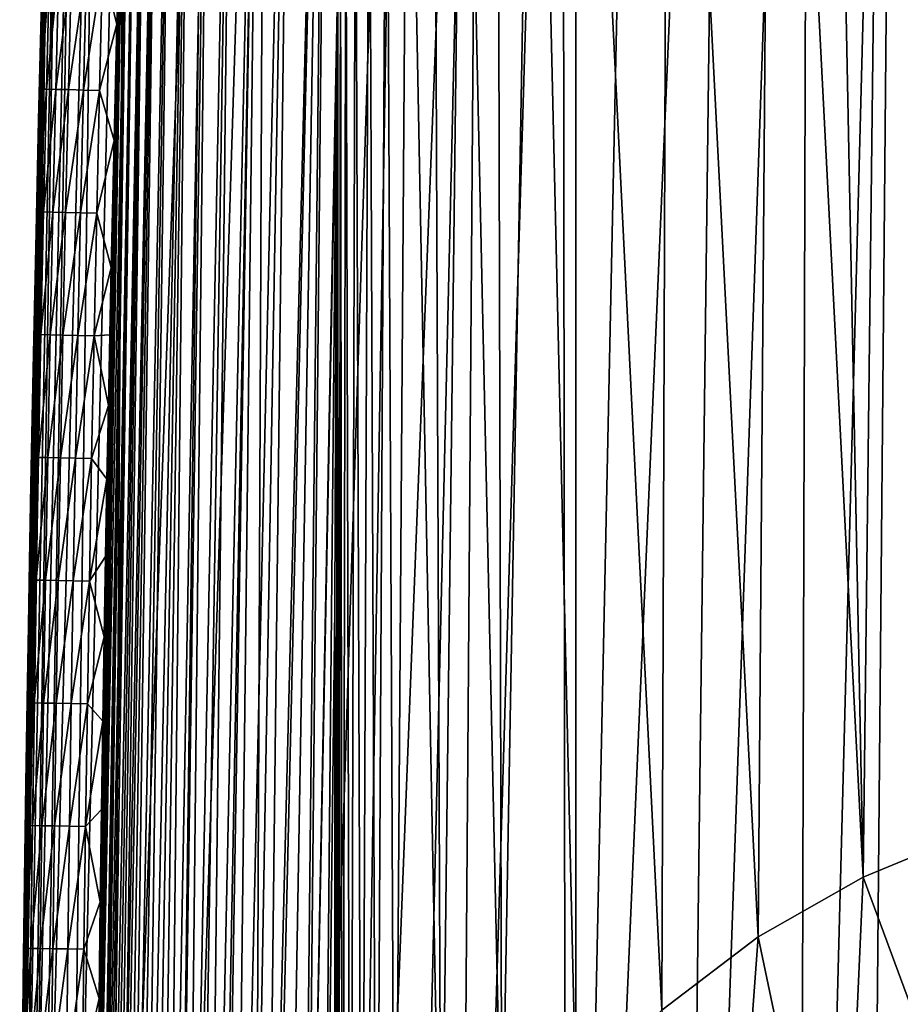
# Model space of a CAD drawing. Header units: metres. Extents: x -26 to 26, y -167 to 32.
# Tile 183 of 237: x -26 to -14, y -5 to 8. Entities that reach past the tile are written whole.
import ezdxf

# ---------------------------------------------------------------- set-up
doc = ezdxf.new("R2010")
doc.units = ezdxf.units.M
doc.layers.add('solid_12_411_043_XXX', color=7, linetype='CONTINUOUS')

msp = doc.modelspace()

# ---------------------------------------------------------------- linework, layer by layer
at = {"layer": 'solid_12_411_043_XXX'}
for points in [[(-14.66374, -25.099863, 4.15028), (-14.209241, 25.476089, 4.15028), (-12.866261, 25.661194, 4.15028)], [(-13.695463, -25.25168, 4.15028), (-14.66374, -25.099863, 4.15028), (-12.866261, 25.661194, 4.15028)], [(-15.526567, -24.908165, 4.15028), (-15.384979, 25.202627, 4.15028), (-14.209241, 25.476089, 4.15028)], [(-14.66374, -25.099863, 4.15028), (-15.526567, -24.908165, 4.15028), (-14.209241, 25.476089, 4.15028)], [(-17.096178, -24.39509, 4.15028), (-16.489796, 24.834045, 4.15028), (-15.384979, 25.202627, 4.15028)], [(-15.526567, -24.908165, 4.15028), (-17.096178, -24.39509, 4.15028), (-15.384979, 25.202627, 4.15028)], [(-18.581423, -23.682077, 4.15028), (-17.56883, 24.357595, 4.15028), (-16.489796, 24.834045, 4.15028)], [(-17.096178, -24.39509, 4.15028), (-18.581423, -23.682077, 4.15028), (-16.489796, 24.834045, 4.15028)], [(-18.581423, -23.682077, 4.15028), (-18.636896, 23.762125, 4.15028), (-17.56883, 24.357595, 4.15028)], [(-20.035763, -22.735386, 4.15028), (-19.69418, 23.038969, 4.15028), (-18.636896, 23.762125, 4.15028)], [(-18.581423, -23.682077, 4.15028), (-20.035763, -22.735386, 4.15028), (-18.636896, 23.762125, 4.15028)], [(-21.440886, -21.544739, 4.15028), (-20.719061, 22.194382, 4.15028), (-19.69418, 23.038969, 4.15028)], [(-20.749229, -22.168369, 4.15028), (-21.440886, -21.544739, 4.15028), (-19.69418, 23.038969, 4.15028)], [(-20.035763, -22.735386, 4.15028), (-20.749229, -22.168369, 4.15028), (-19.69418, 23.038969, 4.15028)], [(-22.098295, -20.873468, 4.15028), (-21.677549, 21.249502, 4.15028), (-20.719061, 22.194382, 4.15028)], [(-21.440886, -21.544739, 4.15028), (-22.098295, -20.873468, 4.15028), (-20.719061, 22.194382, 4.15028)], [(-22.713511, -20.161745, 4.15028), (-22.541069, 20.232641, 4.15028), (-21.677549, 21.249502, 4.15028)], [(-22.098295, -20.873468, 4.15028), (-22.713511, -20.161745, 4.15028), (-21.677549, 21.249502, 4.15028)], [(-13.194861, -2.933533, 145.72226), (-13.601032, 20.998186, 9.150281), (-14.386091, 20.66111, 9.150281)], [(-14.672999, -3.541176, 145.615128), (-14.386091, 20.66111, 9.150281), (-15.143045, 20.271383, 9.150281)], [(-13.194861, -2.933533, 145.72226), (-14.386091, 20.66111, 9.150281), (-14.672999, -3.541176, 145.615128)], [(-23.776445, -18.672865, 4.15028), (-23.280497, 19.185341, 4.15028), (-22.541069, 20.232641, 4.15028)], [(-23.275946, -19.423124, 4.15028), (-23.776445, -18.672865, 4.15028), (-22.541069, 20.232641, 4.15028)], [(-22.713511, -20.161745, 4.15028), (-23.275946, -19.423124, 4.15028), (-22.541069, 20.232641, 4.15028)], [(-14.672999, -3.541176, 145.615128), (-15.143045, 20.271383, 9.150281), (-15.871168, 19.829145, 9.150281)], [(-16.053244, -4.330667, 145.475922), (-15.871168, 19.829145, 9.150281), (-17.239178, 18.787142, 9.150281)], [(-14.672999, -3.541176, 145.615128), (-15.871168, 19.829145, 9.150281), (-16.053244, -4.330667, 145.475922)], [(-22.609917, -18.630693, 9.150281), (-21.714422, 19.666471, 9.150281), (-22.17861, 19.036833, 9.150281)], [(-22.377558, -18.959122, 9.150281), (-21.714422, 19.666471, 9.150281), (-22.609917, -18.630693, 9.150281)], [(-22.127495, -19.291746, 9.150281), (-21.714422, 19.666471, 9.150281), (-22.377558, -18.959122, 9.150281)], [(-21.592493, 8.36284, 9.150281), (-21.714422, 19.666471, 9.150281), (-22.127495, -19.291746, 9.150281)], [(-24.586599, -17.165682, 4.15028), (-23.891521, 18.126686, 4.15028), (-23.280497, 19.185341, 4.15028)], [(-23.776445, -18.672865, 4.15028), (-24.586599, -17.165682, 4.15028), (-23.280497, 19.185341, 4.15028)], [(-23.01243, -18.005772, 9.150281), (-22.17861, 19.036833, 9.150281), (-22.588211, 18.406471, 9.150281)], [(-22.820656, -18.313229, 9.150281), (-22.17861, 19.036833, 9.150281), (-23.01243, -18.005772, 9.150281)], [(-22.609917, -18.630693, 9.150281), (-22.17861, 19.036833, 9.150281), (-22.820656, -18.313229, 9.150281)], [(-17.323595, -5.295513, 145.305801), (-17.239178, 18.787142, 9.150281), (-18.455519, 17.559618, 9.150281)], [(-16.053244, -4.330667, 145.475922), (-17.239178, 18.787142, 9.150281), (-17.323595, -5.295513, 145.305801)], [(-23.343122, -17.424774, 9.150281), (-22.588211, 18.406471, 9.150281), (-22.948433, 17.771975, 9.150281)], [(-23.185448, -17.711067, 9.150281), (-22.588211, 18.406471, 9.150281), (-23.343122, -17.424774, 9.150281)], [(-23.01243, -18.005772, 9.150281), (-22.588211, 18.406471, 9.150281), (-23.185448, -17.711067, 9.150281)], [(-24.586599, -17.165682, 4.15028), (-24.381685, 17.059959, 4.15028), (-23.891521, 18.126686, 4.15028)], [(-23.622896, -16.867142, 9.150281), (-22.948433, 17.771975, 9.150281), (-23.262274, 17.132507, 9.150281)], [(-23.488375, -17.144567, 9.150281), (-22.948433, 17.771975, 9.150281), (-23.622896, -16.867142, 9.150281)], [(-23.343122, -17.424774, 9.150281), (-22.948433, 17.771975, 9.150281), (-23.488375, -17.144567, 9.150281)], [(-18.458755, -6.417161, 145.108032), (-18.455519, 17.559618, 9.150281), (-18.999453, 16.882336, 9.150281)], [(-17.323595, -5.295513, 145.305801), (-18.455519, 17.559618, 9.150281), (-18.458755, -6.417161, 145.108032)], [(-23.867723, -16.308388, 9.150281), (-23.262274, 17.132507, 9.150281), (-23.531073, 16.48967, 9.150281)], [(-23.749292, -16.588842, 9.150281), (-23.262274, 17.132507, 9.150281), (-23.867723, -16.308388, 9.150281)], [(-23.622896, -16.867142, 9.150281), (-23.262274, 17.132507, 9.150281), (-23.749292, -16.588842, 9.150281)], [(-25.165956, -15.639331, 4.15028), (-24.763481, 15.968678, 4.15028), (-24.381685, 17.059959, 4.15028)], [(-24.586599, -17.165682, 4.15028), (-25.165956, -15.639331, 4.15028), (-24.381685, 17.059959, 4.15028)], [(-19.433271, -7.66994, 144.887131), (-18.999453, 16.882336, 9.150281), (-19.495213, 16.168983, 9.150281)], [(-18.458755, -6.417161, 145.108032), (-18.999453, 16.882336, 9.150281), (-19.433271, -7.66994, 144.887131)], [(-24.180161, -15.441228, 9.150281), (-23.531073, 16.48967, 9.150281), (-23.757578, 15.839549, 9.150281)], [(-24.083778, -15.733507, 9.150281), (-23.531073, 16.48967, 9.150281), (-24.180161, -15.441228, 9.150281)], [(-23.979498, -16.022715, 9.150281), (-23.531073, 16.48967, 9.150281), (-24.083778, -15.733507, 9.150281)], [(-23.867723, -16.308388, 9.150281), (-23.531073, 16.48967, 9.150281), (-23.979498, -16.022715, 9.150281)], [(-19.433271, -7.66994, 144.887131), (-19.495213, 16.168983, 9.150281), (-19.938522, 15.425162, 9.150281)], [(-25.549625, -13.997071, 4.15028), (-25.053816, 14.794496, 4.15028), (-24.763481, 15.968678, 4.15028)], [(-25.165956, -15.639331, 4.15028), (-25.549625, -13.997071, 4.15028), (-24.763481, 15.968678, 4.15028)], [(-24.349054, -14.85002, 9.150281), (-23.757578, 15.839549, 9.150281), (-23.946903, 15.164639, 9.150281)], [(-24.268644, -15.146497, 9.150281), (-23.757578, 15.839549, 9.150281), (-24.349054, -14.85002, 9.150281)], [(-24.180161, -15.441228, 9.150281), (-23.757578, 15.839549, 9.150281), (-24.268644, -15.146497, 9.150281)], [(-20.229702, -9.030206, 144.647293), (-19.938522, 15.425162, 9.150281), (-20.3298, 14.650114, 9.150281)], [(-19.433271, -7.66994, 144.887131), (-19.938522, 15.425162, 9.150281), (-20.229702, -9.030206, 144.647293)], [(-24.485825, -14.252992, 9.150281), (-23.946903, 15.164639, 9.150281), (-24.105085, 14.432069, 9.150281)], [(-24.42149, -14.551995, 9.150281), (-23.946903, 15.164639, 9.150281), (-24.485825, -14.252992, 9.150281)], [(-24.349054, -14.85002, 9.150281), (-23.946903, 15.164639, 9.150281), (-24.42149, -14.551995, 9.150281)], [(-25.675329, -13.050797, 4.15028), (-25.26158, 13.434964, 4.15028), (-25.053816, 14.794496, 4.15028)], [(-25.549625, -13.997071, 4.15028), (-25.675329, -13.050797, 4.15028), (-25.053816, 14.794496, 4.15028)], [(-20.229702, -9.030206, 144.647293), (-20.3298, 14.650114, 9.150281), (-20.669142, 13.843219, 9.150281)], [(-24.634569, -13.347009, 9.150281), (-24.105085, 14.432069, 9.150281), (-24.233723, 13.604891, 9.150281)], [(-24.591969, -13.650818, 9.150281), (-24.105085, 14.432069, 9.150281), (-24.634569, -13.347009, 9.150281)], [(-24.542555, -13.9526, 9.150281), (-24.105085, 14.432069, 9.150281), (-24.591969, -13.650818, 9.150281)], [(-24.485825, -14.252992, 9.150281), (-24.105085, 14.432069, 9.150281), (-24.542555, -13.9526, 9.150281)], [(-20.843248, -10.490671, 144.389786), (-20.669142, 13.843219, 9.150281), (-20.951786, 13.015195, 9.150281)], [(-20.229702, -9.030206, 144.647293), (-20.669142, 13.843219, 9.150281), (-20.843248, -10.490671, 144.389786)], [(-24.701122, -12.731398, 9.150281), (-24.233723, 13.604891, 9.150281), (-24.330263, 12.655867, 9.150281)], [(-24.67082, -13.040722, 9.150281), (-24.233723, 13.604891, 9.150281), (-24.701122, -12.731398, 9.150281)], [(-24.634569, -13.347009, 9.150281), (-24.233723, 13.604891, 9.150281), (-24.67082, -13.040722, 9.150281)], [(-25.753824, -11.959334, 4.15028), (-25.385086, 11.780483, 4.15028), (-25.26158, 13.434964, 4.15028)], [(-25.675329, -13.050797, 4.15028), (-25.753824, -11.959334, 4.15028), (-25.26158, 13.434964, 4.15028)], [(-21.081829, -11.266441, 144.252991), (-20.951786, 13.015195, 9.150281), (-21.17835, 12.165443, 9.150281)], [(-20.843248, -10.490671, 144.389786), (-20.951786, 13.015195, 9.150281), (-21.081829, -11.266441, 144.252991)], [(-24.782837, -10.802308, 9.150281), (-24.330263, 12.655867, 9.150281), (-24.393473, 11.584091, 9.150281)], [(-24.745535, -12.101501, 9.150281), (-24.330263, 12.655867, 9.150281), (-24.782837, -10.802308, 9.150281)], [(-24.726097, -12.418235, 9.150281), (-24.330263, 12.655867, 9.150281), (-24.745535, -12.101501, 9.150281)], [(-24.701122, -12.731398, 9.150281), (-24.330263, 12.655867, 9.150281), (-24.726097, -12.418235, 9.150281)], [(-21.276321, -12.08884, 144.107986), (-21.17835, 12.165443, 9.150281), (-21.360529, 11.239454, 9.150281)], [(-21.081829, -11.266441, 144.252991), (-21.17835, 12.165443, 9.150281), (-21.276321, -12.08884, 144.107986)], [(-25.783697, -10.714871, 4.15028), (-25.420647, 10.84305, 4.15028), (-25.385086, 11.780483, 4.15028)], [(-25.753824, -11.959334, 4.15028), (-25.783697, -10.714871, 4.15028), (-25.385086, 11.780483, 4.15028)], [(-24.782837, -10.802308, 9.150281), (-24.393473, 11.584091, 9.150281), (-24.433313, 10.39771, 9.150281)], [(-21.426945, -12.976484, 143.951477), (-21.360529, 11.239454, 9.150281), (-21.486498, 10.2858, 9.150281)], [(-21.276321, -12.08884, 144.107986), (-21.360529, 11.239454, 9.150281), (-21.426945, -12.976484, 143.951477)], [(-25.783697, -10.714871, 4.15028), (-25.779596, -9.332371, 4.15028), (-25.420647, 10.84305, 4.15028)], [(-25.420647, 10.84305, 4.15028), (-25.779596, -9.332371, 4.15028), (-25.448378, 9.839782, 4.15028)], [(-24.782837, -10.802308, 9.150281), (-24.433313, 10.39771, 9.150281), (-24.779598, -9.339901, 9.150281)], [(-24.467585, 9.101432, 9.150281), (-24.779598, -9.339901, 9.150281), (-24.433313, 10.39771, 9.150281)], [(-21.530231, -13.953646, 143.77919), (-21.486498, 10.2858, 9.150281), (-21.558512, 9.333616, 9.150281)], [(-21.426945, -12.976484, 143.951477), (-21.486498, 10.2858, 9.150281), (-21.530231, -13.953646, 143.77919)], [(-25.448378, 9.839782, 4.15028), (-25.779596, -9.332371, 4.15028), (-25.766499, -7.787236, 4.15028)], [(-25.448378, 9.839782, 4.15028), (-25.766499, -7.787236, 4.15028), (-25.476589, 8.770359, 4.15028)], [(-21.585135, -15.043763, 143.586975), (-21.558512, 9.333616, 9.150281), (-21.592493, 8.36284, 9.150281)], [(-21.530231, -13.953646, 143.77919), (-21.558512, 9.333616, 9.150281), (-21.585135, -15.043763, 143.586975)], [(-24.767151, -7.875175, 9.150281), (-24.779598, -9.339901, 9.150281), (-24.467585, 9.101432, 9.150281)], [(-24.767151, -7.875175, 9.150281), (-24.467585, 9.101432, 9.150281), (-24.50338, 7.692429, 9.150281)], [(-24.50338, 7.692429, 9.150281), (-24.467585, 9.101432, 9.150281), (-24.69245, 8.4355, 9.128453)], [(-25.476589, 8.770359, 4.15028), (-25.766499, -7.787236, 4.15028), (-25.50535, 7.628458, 4.15028)], [(-25.500877, 7.809356, 8.150281), (-25.476589, 8.770359, 4.15028), (-25.50535, 7.628458, 4.15028)], [(-25.502449, 6.837852, 8.359001), (-25.462555, 8.45539, 8.359001), (-25.500877, 7.809356, 8.150281)], [(-25.391726, 8.453561, 8.57098), (-25.462555, 8.45539, 8.359001), (-25.502449, 6.837852, 8.359001)], [(-25.431618, 6.836185, 8.57098), (-25.391726, 8.453561, 8.57098), (-25.502449, 6.837852, 8.359001)], [(-25.269707, 8.450409, 8.769458), (-25.391726, 8.453561, 8.57098), (-25.431618, 6.836185, 8.57098)], [(-25.309595, 6.833315, 8.769458), (-25.269707, 8.450409, 8.769458), (-25.431618, 6.836185, 8.57098)], [(-25.102921, 8.446101, 8.936082), (-25.269707, 8.450409, 8.769458), (-25.309595, 6.833315, 8.769458)], [(-25.142805, 6.829392, 8.936082), (-25.102921, 8.446101, 8.936082), (-25.309595, 6.833315, 8.769458)], [(-24.904387, 8.440973, 9.057878), (-25.102921, 8.446101, 8.936082), (-25.142805, 6.829392, 8.936082)], [(-24.944265, 6.824722, 9.057878), (-24.904387, 8.440973, 9.057878), (-25.142805, 6.829392, 8.936082)], [(-24.69245, 8.4355, 9.128453), (-24.904387, 8.440973, 9.057878), (-24.944265, 6.824722, 9.057878)], [(-24.732323, 6.819736, 9.128453), (-24.69245, 8.4355, 9.128453), (-24.944265, 6.824722, 9.057878)], [(-24.50338, 7.692429, 9.150281), (-24.69245, 8.4355, 9.128453), (-24.732323, 6.819736, 9.128453)], [(-21.60421, 7.395329, 9.150281), (-21.592493, 8.36284, 9.150281), (-22.127495, -19.291746, 9.150281)], [(-21.585135, -15.043763, 143.586975), (-21.592493, 8.36284, 9.150281), (-21.60421, 7.395329, 9.150281)], [(-25.534111, 6.432643, 8.150281), (-25.500877, 7.809356, 8.150281), (-25.50535, 7.628458, 4.15028)], [(-25.502449, 6.837852, 8.359001), (-25.500877, 7.809356, 8.150281), (-25.534111, 6.432643, 8.150281)], [(-24.767151, -7.875175, 9.150281), (-24.50338, 7.692429, 9.150281), (-24.753508, -6.474739, 9.150281)], [(-24.753508, -6.474739, 9.150281), (-24.50338, 7.692429, 9.150281), (-24.540169, 6.158715, 9.150281)], [(-24.540169, 6.158715, 9.150281), (-24.50338, 7.692429, 9.150281), (-24.732323, 6.819736, 9.128453)], [(-25.50535, 7.628458, 4.15028), (-25.766499, -7.787236, 4.15028), (-25.752014, -6.313351, 4.15028)], [(-25.50535, 7.628458, 4.15028), (-25.752014, -6.313351, 4.15028), (-25.534679, 6.408569, 4.15028)], [(-25.534111, 6.432643, 8.150281), (-25.50535, 7.628458, 4.15028), (-25.534679, 6.408569, 4.15028)], [(-21.60421, 7.395329, 9.150281), (-22.127495, -19.291746, 9.150281), (-21.861584, -19.62336, 9.150281)], [(-21.629984, -0.003678, 9.150281), (-21.60421, 7.395329, 9.150281), (-21.861584, -19.62336, 9.150281)], [(-21.60421, -4.438, 76.260422), (-21.60421, 7.395329, 9.150281), (-21.629984, -0.003678, 9.150281)], [(-21.60421, -4.438, 76.260422), (-21.585135, -15.043763, 143.586975), (-21.60421, 7.395329, 9.150281)], [(-25.53974, 5.220592, 8.359001), (-25.502449, 6.837852, 8.359001), (-25.534111, 6.432643, 8.150281)], [(-25.431618, 6.836185, 8.57098), (-25.502449, 6.837852, 8.359001), (-25.53974, 5.220592, 8.359001)], [(-25.468904, 5.219067, 8.57098), (-25.431618, 6.836185, 8.57098), (-25.53974, 5.220592, 8.359001)], [(-25.309595, 6.833315, 8.769458), (-25.431618, 6.836185, 8.57098), (-25.468904, 5.219067, 8.57098)], [(-25.346878, 5.216441, 8.769458), (-25.309595, 6.833315, 8.769458), (-25.468904, 5.219067, 8.57098)], [(-25.142805, 6.829392, 8.936082), (-25.309595, 6.833315, 8.769458), (-25.346878, 5.216441, 8.769458)], [(-25.180084, 5.212852, 8.936082), (-25.142805, 6.829392, 8.936082), (-25.346878, 5.216441, 8.769458)], [(-24.944265, 6.824722, 9.057878), (-25.142805, 6.829392, 8.936082), (-25.180084, 5.212852, 8.936082)], [(-24.981537, 5.20858, 9.057878), (-24.944265, 6.824722, 9.057878), (-25.180084, 5.212852, 8.936082)], [(-24.732323, 6.819736, 9.128453), (-24.944265, 6.824722, 9.057878), (-24.981537, 5.20858, 9.057878)], [(-24.769587, 5.204019, 9.128453), (-24.732323, 6.819736, 9.128453), (-24.981537, 5.20858, 9.057878)], [(-24.540169, 6.158715, 9.150281), (-24.732323, 6.819736, 9.128453), (-24.769587, 5.204019, 9.128453)], [(-25.534679, 6.408569, 4.15028), (-25.752014, -6.313351, 4.15028), (-25.73601, -4.912803, 4.15028)], [(-25.534679, 6.408569, 4.15028), (-25.73601, -4.912803, 4.15028), (-25.564398, 5.105413, 4.15028)], [(-25.567791, 4.950301, 8.150281), (-25.534111, 6.432643, 8.150281), (-25.564398, 5.105413, 4.15028)], [(-25.53974, 5.220592, 8.359001), (-25.534111, 6.432643, 8.150281), (-25.567791, 4.950301, 8.150281)], [(-25.534111, 6.432643, 8.150281), (-25.534679, 6.408569, 4.15028), (-25.564398, 5.105413, 4.15028)], [(-24.577541, 4.488851, 9.150281), (-24.540169, 6.158715, 9.150281), (-24.769587, 5.204019, 9.128453)], [(-24.753508, -6.474739, 9.150281), (-24.540169, 6.158715, 9.150281), (-24.738571, -5.140307, 9.150281)], [(-24.738571, -5.140307, 9.150281), (-24.540169, 6.158715, 9.150281), (-24.577541, 4.488851, 9.150281)], [(-25.574419, 3.60368, 8.359001), (-25.53974, 5.220592, 8.359001), (-25.567791, 4.950301, 8.150281)], [(-25.468904, 5.219067, 8.57098), (-25.53974, 5.220592, 8.359001), (-25.574419, 3.60368, 8.359001)], [(-25.503582, 3.60227, 8.57098), (-25.468904, 5.219067, 8.57098), (-25.574419, 3.60368, 8.359001)], [(-25.346878, 5.216441, 8.769458), (-25.468904, 5.219067, 8.57098), (-25.503582, 3.60227, 8.57098)], [(-25.381552, 3.599842, 8.769458), (-25.346878, 5.216441, 8.769458), (-25.503582, 3.60227, 8.57098)], [(-25.180084, 5.212852, 8.936082), (-25.346878, 5.216441, 8.769458), (-25.381552, 3.599842, 8.769458)], [(-25.21475, 3.596524, 8.936082), (-25.180084, 5.212852, 8.936082), (-25.381552, 3.599842, 8.769458)], [(-24.981537, 5.20858, 9.057878), (-25.180084, 5.212852, 8.936082), (-25.21475, 3.596524, 8.936082)], [(-25.016197, 3.592573, 9.057878), (-24.981537, 5.20858, 9.057878), (-25.21475, 3.596524, 8.936082)], [(-24.769587, 5.204019, 9.128453), (-24.981537, 5.20858, 9.057878), (-25.016197, 3.592573, 9.057878)], [(-24.804241, 3.588356, 9.128453), (-24.769587, 5.204019, 9.128453), (-25.016197, 3.592573, 9.057878)], [(-24.577541, 4.488851, 9.150281), (-24.769587, 5.204019, 9.128453), (-24.804241, 3.588356, 9.128453)], [(-25.564398, 5.105413, 4.15028), (-25.73601, -4.912803, 4.15028), (-25.718912, -3.57888, 4.15028)], [(-25.564398, 5.105413, 4.15028), (-25.718912, -3.57888, 4.15028), (-25.594305, 3.711054, 4.15028)], [(-25.567791, 4.950301, 8.150281), (-25.564398, 5.105413, 4.15028), (-25.594305, 3.711054, 4.15028)], [(-25.601631, 3.353219, 8.150281), (-25.567791, 4.950301, 8.150281), (-25.594305, 3.711054, 4.15028)], [(-25.574419, 3.60368, 8.359001), (-25.567791, 4.950301, 8.150281), (-25.601631, 3.353219, 8.150281)], [(-24.596348, 3.598813, 9.150281), (-24.577541, 4.488851, 9.150281), (-24.804241, 3.588356, 9.128453)], [(-24.738571, -5.140307, 9.150281), (-24.577541, 4.488851, 9.150281), (-24.722597, -3.867422, 9.150281)], [(-24.722597, -3.867422, 9.150281), (-24.577541, 4.488851, 9.150281), (-24.596348, 3.598813, 9.150281)], [(-25.594305, 3.711054, 4.15028), (-25.718912, -3.57888, 4.15028), (-25.700991, -2.307734, 4.15028)], [(-25.594305, 3.711054, 4.15028), (-25.700991, -2.307734, 4.15028), (-25.624138, 2.218107, 4.15028)], [(-25.601631, 3.353219, 8.150281), (-25.594305, 3.711054, 4.15028), (-25.624138, 2.218107, 4.15028)], [(-25.574419, 3.60368, 8.359001), (-25.601631, 3.353219, 8.150281), (-25.618513, 2.507789, 8.150281)], [(-25.606485, 1.986964, 8.359001), (-25.574419, 3.60368, 8.359001), (-25.618513, 2.507789, 8.150281)], [(-25.503582, 3.60227, 8.57098), (-25.574419, 3.60368, 8.359001), (-25.606485, 1.986964, 8.359001)], [(-25.535646, 1.985653, 8.57098), (-25.503582, 3.60227, 8.57098), (-25.606485, 1.986964, 8.359001)], [(-25.381552, 3.599842, 8.769458), (-25.503582, 3.60227, 8.57098), (-25.535646, 1.985653, 8.57098)], [(-25.413612, 1.983394, 8.769458), (-25.381552, 3.599842, 8.769458), (-25.535646, 1.985653, 8.57098)], [(-25.21475, 3.596524, 8.936082), (-25.381552, 3.599842, 8.769458), (-25.413612, 1.983394, 8.769458)], [(-25.246805, 1.980307, 8.936082), (-25.21475, 3.596524, 8.936082), (-25.413612, 1.983394, 8.769458)], [(-25.016197, 3.592573, 9.057878), (-25.21475, 3.596524, 8.936082), (-25.246805, 1.980307, 8.936082)], [(-25.048244, 1.976632, 9.057878), (-25.016197, 3.592573, 9.057878), (-25.246805, 1.980307, 8.936082)], [(-24.804241, 3.588356, 9.128453), (-25.016197, 3.592573, 9.057878), (-25.048244, 1.976632, 9.057878)], [(-24.836281, 1.972708, 9.128453), (-24.804241, 3.588356, 9.128453), (-25.048244, 1.976632, 9.057878)], [(-24.615105, 2.668347, 9.150281), (-24.804241, 3.588356, 9.128453), (-24.836281, 1.972708, 9.128453)], [(-24.615105, 2.668347, 9.150281), (-24.596348, 3.598813, 9.150281), (-24.804241, 3.588356, 9.128453)], [(-24.722597, -3.867422, 9.150281), (-24.596348, 3.598813, 9.150281), (-24.705872, -2.651203, 9.150281)], [(-24.705872, -2.651203, 9.150281), (-24.596348, 3.598813, 9.150281), (-24.615105, 2.668347, 9.150281)], [(-25.618513, 2.507789, 8.150281), (-25.601631, 3.353219, 8.150281), (-25.624138, 2.218107, 4.15028)], [(-24.63381, 1.697322, 9.150281), (-24.615105, 2.668347, 9.150281), (-24.836281, 1.972708, 9.128453)], [(-24.705872, -2.651203, 9.150281), (-24.615105, 2.668347, 9.150281), (-24.688454, -1.490178, 9.150281)], [(-24.688454, -1.490178, 9.150281), (-24.615105, 2.668347, 9.150281), (-24.63381, 1.697322, 9.150281)], [(-25.635275, 1.630658, 8.150281), (-25.618513, 2.507789, 8.150281), (-25.624138, 2.218107, 4.15028)], [(-25.606485, 1.986964, 8.359001), (-25.618513, 2.507789, 8.150281), (-25.635275, 1.630658, 8.150281)], [(-25.624138, 2.218107, 4.15028), (-25.700991, -2.307734, 4.15028), (-25.682411, -1.095455, 4.15028)], [(-25.624138, 2.218107, 4.15028), (-25.682411, -1.095455, 4.15028), (-25.653614, 0.618764, 4.15028)], [(-25.635275, 1.630658, 8.150281), (-25.624138, 2.218107, 4.15028), (-25.653614, 0.618764, 4.15028)], [(-25.606485, 1.986964, 8.359001), (-25.635275, 1.630658, 8.150281), (-25.651896, 0.718098, 8.150281)], [(-25.635939, 0.370292, 8.359001), (-25.606485, 1.986964, 8.359001), (-25.651896, 0.718098, 8.150281)], [(-25.535646, 1.985653, 8.57098), (-25.606485, 1.986964, 8.359001), (-25.635939, 0.370292, 8.359001)], [(-25.565098, 0.369073, 8.57098), (-25.535646, 1.985653, 8.57098), (-25.635939, 0.370292, 8.359001)], [(-25.413612, 1.983394, 8.769458), (-25.535646, 1.985653, 8.57098), (-25.565098, 0.369073, 8.57098)], [(-25.443058, 0.366973, 8.769458), (-25.413612, 1.983394, 8.769458), (-25.565098, 0.369073, 8.57098)], [(-25.246805, 1.980307, 8.936082), (-25.413612, 1.983394, 8.769458), (-25.443058, 0.366973, 8.769458)], [(-25.276245, 0.364103, 8.936082), (-25.246805, 1.980307, 8.936082), (-25.443058, 0.366973, 8.769458)], [(-25.048244, 1.976632, 9.057878), (-25.246805, 1.980307, 8.936082), (-25.276245, 0.364103, 8.936082)], [(-25.077679, 0.360685, 9.057878), (-25.048244, 1.976632, 9.057878), (-25.276245, 0.364103, 8.936082)], [(-24.836281, 1.972708, 9.128453), (-25.048244, 1.976632, 9.057878), (-25.077679, 0.360685, 9.057878)], [(-24.865707, 0.357038, 9.128453), (-24.836281, 1.972708, 9.128453), (-25.077679, 0.360685, 9.057878)], [(-24.63381, 1.697322, 9.150281), (-24.836281, 1.972708, 9.128453), (-24.865707, 0.357038, 9.128453)], [(-24.652309, 0.681522, 9.150281), (-24.63381, 1.697322, 9.150281), (-24.865707, 0.357038, 9.128453)], [(-24.688454, -1.490178, 9.150281), (-24.63381, 1.697322, 9.150281), (-24.652309, 0.681522, 9.150281)], [(-25.651896, 0.718098, 8.150281), (-25.635275, 1.630658, 8.150281), (-25.653614, 0.618764, 4.15028)], [(-25.668266, -0.229184, 8.150281), (-25.651896, 0.718098, 8.150281), (-25.653614, 0.618764, 4.15028)], [(-25.635939, 0.370292, 8.359001), (-25.651896, 0.718098, 8.150281), (-25.668266, -0.229184, 8.150281)], [(-24.670589, -0.379526, 9.150281), (-24.652309, 0.681522, 9.150281), (-24.865707, 0.357038, 9.128453)], [(-24.652309, 0.681522, 9.150281), (-24.670589, -0.379526, 9.150281), (-24.688454, -1.490178, 9.150281)], [(-25.668266, -0.229184, 8.150281), (-25.653614, 0.618764, 4.15028), (-25.682411, -1.095455, 4.15028)], [(-25.635939, 0.370292, 8.359001), (-25.668266, -0.229184, 8.150281), (-25.684345, -1.214758, 8.150281)], [(-25.662775, -1.246487, 8.359001), (-25.635939, 0.370292, 8.359001), (-25.684345, -1.214758, 8.150281)], [(-25.565098, 0.369073, 8.57098), (-25.635939, 0.370292, 8.359001), (-25.662775, -1.246487, 8.359001)], [(-25.59193, -1.24761, 8.57098), (-25.565098, 0.369073, 8.57098), (-25.662775, -1.246487, 8.359001)], [(-25.443058, 0.366973, 8.769458), (-25.565098, 0.369073, 8.57098), (-25.59193, -1.24761, 8.57098)], [(-25.469889, -1.249545, 8.769458), (-25.443058, 0.366973, 8.769458), (-25.59193, -1.24761, 8.57098)], [(-25.276245, 0.364103, 8.936082), (-25.443058, 0.366973, 8.769458), (-25.469889, -1.249545, 8.769458)], [(-25.30307, -1.252189, 8.936082), (-25.276245, 0.364103, 8.936082), (-25.469889, -1.249545, 8.769458)], [(-25.077679, 0.360685, 9.057878), (-25.276245, 0.364103, 8.936082), (-25.30307, -1.252189, 8.936082)], [(-25.104498, -1.255336, 9.057878), (-25.077679, 0.360685, 9.057878), (-25.30307, -1.252189, 8.936082)], [(-24.865707, 0.357038, 9.128453), (-25.077679, 0.360685, 9.057878), (-25.104498, -1.255336, 9.057878)], [(-24.892519, -1.258696, 9.128453), (-24.865707, 0.357038, 9.128453), (-25.104498, -1.255336, 9.057878)], [(-24.670589, -0.379526, 9.150281), (-24.865707, 0.357038, 9.128453), (-24.892519, -1.258696, 9.128453)], [(-21.60421, -7.402684, 9.150281), (-21.629984, -0.003678, 9.150281), (-21.861584, -19.62336, 9.150281)], [(-21.60421, -16.271322, 143.370529), (-21.629984, -0.003678, 9.150281), (-21.629992, -23.242226, 142.141403)], [(-21.606596, -30.233229, 140.61702), (-21.629992, -23.242226, 142.141403), (-21.629984, -0.003678, 9.150281)], [(-21.606596, -30.233229, 140.61702), (-21.629984, -0.003678, 9.150281), (-21.60421, -7.402684, 9.150281)], [(-21.60421, -4.438, 76.260422), (-21.629984, -0.003678, 9.150281), (-21.60421, -16.271322, 143.370529)], [(-25.684345, -1.214758, 8.150281), (-25.668266, -0.229184, 8.150281), (-25.682411, -1.095455, 4.15028)], [(-24.688454, -1.490178, 9.150281), (-24.670589, -0.379526, 9.150281), (-24.892519, -1.258696, 9.128453)], [(-25.684345, -1.214758, 8.150281), (-25.682411, -1.095455, 4.15028), (-25.700991, -2.307734, 4.15028)], [(-25.700026, -2.239291, 8.150281), (-25.684345, -1.214758, 8.150281), (-25.700991, -2.307734, 4.15028)], [(-25.662775, -1.246487, 8.359001), (-25.684345, -1.214758, 8.150281), (-25.700026, -2.239291, 8.150281)], [(-25.686991, -2.863466, 8.359001), (-25.662775, -1.246487, 8.359001), (-25.700026, -2.239291, 8.150281)], [(-25.59193, -1.24761, 8.57098), (-25.662775, -1.246487, 8.359001), (-25.686991, -2.863466, 8.359001)], [(-25.616146, -2.864482, 8.57098), (-25.59193, -1.24761, 8.57098), (-25.686991, -2.863466, 8.359001)], [(-25.469889, -1.249545, 8.769458), (-25.59193, -1.24761, 8.57098), (-25.616146, -2.864482, 8.57098)], [(-25.494101, -2.866232, 8.769458), (-25.469889, -1.249545, 8.769458), (-25.616146, -2.864482, 8.57098)], [(-25.30307, -1.252189, 8.936082), (-25.469889, -1.249545, 8.769458), (-25.494101, -2.866232, 8.769458)], [(-25.327278, -2.868625, 8.936082), (-25.30307, -1.252189, 8.936082), (-25.494101, -2.866232, 8.769458)], [(-25.104498, -1.255336, 9.057878), (-25.30307, -1.252189, 8.936082), (-25.327278, -2.868625, 8.936082)], [(-25.128698, -2.871474, 9.057878), (-25.104498, -1.255336, 9.057878), (-25.327278, -2.868625, 8.936082)], [(-24.892519, -1.258696, 9.128453), (-25.104498, -1.255336, 9.057878), (-25.128698, -2.871474, 9.057878)], [(-24.916716, -2.874515, 9.128453), (-24.892519, -1.258696, 9.128453), (-25.128698, -2.871474, 9.057878)], [(-24.688454, -1.490178, 9.150281), (-24.892519, -1.258696, 9.128453), (-24.916716, -2.874515, 9.128453)], [(-24.705872, -2.651203, 9.150281), (-24.688454, -1.490178, 9.150281), (-24.916716, -2.874515, 9.128453)], [(-25.715214, -3.304662, 8.150281), (-25.700991, -2.307734, 4.15028), (-25.718912, -3.57888, 4.15028)], [(-25.715214, -3.304662, 8.150281), (-25.700026, -2.239291, 8.150281), (-25.700991, -2.307734, 4.15028)], [(-25.686991, -2.863466, 8.359001), (-25.700026, -2.239291, 8.150281), (-25.715214, -3.304662, 8.150281)], [(-24.722597, -3.867422, 9.150281), (-24.705872, -2.651203, 9.150281), (-24.916716, -2.874515, 9.128453)], [(-25.686991, -2.863466, 8.359001), (-25.715214, -3.304662, 8.150281), (-25.729824, -4.41477, 8.150281)], [(-25.708582, -4.480608, 8.359001), (-25.686991, -2.863466, 8.359001), (-25.729824, -4.41477, 8.150281)], [(-25.616146, -2.864482, 8.57098), (-25.686991, -2.863466, 8.359001), (-25.708582, -4.480608, 8.359001)], [(-25.637733, -4.481509, 8.57098), (-25.616146, -2.864482, 8.57098), (-25.708582, -4.480608, 8.359001)], [(-25.494101, -2.866232, 8.769458), (-25.616146, -2.864482, 8.57098), (-25.637733, -4.481509, 8.57098)], [(-25.515686, -4.483061, 8.769458), (-25.494101, -2.866232, 8.769458), (-25.637733, -4.481509, 8.57098)], [(-25.327278, -2.868625, 8.936082), (-25.494101, -2.866232, 8.769458), (-25.515686, -4.483061, 8.769458)], [(-25.34886, -4.485183, 8.936082), (-25.327278, -2.868625, 8.936082), (-25.515686, -4.483061, 8.769458)], [(-25.128698, -2.871474, 9.057878), (-25.327278, -2.868625, 8.936082), (-25.34886, -4.485183, 8.936082)], [(-25.150276, -4.487709, 9.057878), (-25.128698, -2.871474, 9.057878), (-25.34886, -4.485183, 8.936082)], [(-24.916716, -2.874515, 9.128453), (-25.128698, -2.871474, 9.057878), (-25.150276, -4.487709, 9.057878)], [(-24.93829, -4.490405, 9.128453), (-24.916716, -2.874515, 9.128453), (-25.150276, -4.487709, 9.057878)], [(-24.722597, -3.867422, 9.150281), (-24.916716, -2.874515, 9.128453), (-24.93829, -4.490405, 9.128453)], [(-13.194861, -2.933533, 145.72226), (-14.672999, -3.541176, 145.615128), (-13.067199, -7.888101, 144.848663)], [(-25.729824, -4.41477, 8.150281), (-25.715214, -3.304662, 8.150281), (-25.718912, -3.57888, 4.15028)], [(-25.729824, -4.41477, 8.150281), (-25.718912, -3.57888, 4.15028), (-25.73601, -4.912803, 4.15028)], [(-14.672999, -3.541176, 145.615128), (-16.053244, -4.330667, 145.475922), (-14.943871, -9.623643, 144.542648)], [(-14.672999, -3.541176, 145.615128), (-14.943871, -9.623643, 144.542648), (-13.067199, -7.888101, 144.848663)], [(-24.738571, -5.140307, 9.150281), (-24.722597, -3.867422, 9.150281), (-24.93829, -4.490405, 9.128453)], [(-16.053244, -4.330667, 145.475922), (-17.323595, -5.295513, 145.305801), (-16.584848, -11.577112, 144.198212)], [(-16.053244, -4.330667, 145.475922), (-16.584848, -11.577112, 144.198212), (-14.943871, -9.623643, 144.542648)], [(-25.7437, -5.568916, 8.150281), (-25.729824, -4.41477, 8.150281), (-25.73601, -4.912803, 4.15028)], [(-25.708582, -4.480608, 8.359001), (-25.729824, -4.41477, 8.150281), (-25.7437, -5.568916, 8.150281)], [(-25.727539, -6.097867, 8.359001), (-25.708582, -4.480608, 8.359001), (-25.7437, -5.568916, 8.150281)], [(-25.637733, -4.481509, 8.57098), (-25.708582, -4.480608, 8.359001), (-25.727539, -6.097867, 8.359001)], [(-25.656691, -6.098647, 8.57098), (-25.637733, -4.481509, 8.57098), (-25.727539, -6.097867, 8.359001)], [(-25.515686, -4.483061, 8.769458), (-25.637733, -4.481509, 8.57098), (-25.656691, -6.098647, 8.57098)], [(-25.534639, -6.099991, 8.769458), (-25.515686, -4.483061, 8.769458), (-25.656691, -6.098647, 8.57098)], [(-25.34886, -4.485183, 8.936082), (-25.515686, -4.483061, 8.769458), (-25.534639, -6.099991, 8.769458)], [(-25.367811, -6.101829, 8.936082), (-25.34886, -4.485183, 8.936082), (-25.534639, -6.099991, 8.769458)], [(-25.150276, -4.487709, 9.057878), (-25.34886, -4.485183, 8.936082), (-25.367811, -6.101829, 8.936082)], [(-25.169224, -6.104015, 9.057878), (-25.150276, -4.487709, 9.057878), (-25.367811, -6.101829, 8.936082)], [(-24.93829, -4.490405, 9.128453), (-25.150276, -4.487709, 9.057878), (-25.169224, -6.104015, 9.057878)], [(-24.957232, -6.10635, 9.128453), (-24.93829, -4.490405, 9.128453), (-25.169224, -6.104015, 9.057878)], [(-24.738571, -5.140307, 9.150281), (-24.93829, -4.490405, 9.128453), (-24.957232, -6.10635, 9.128453)], [(-21.60421, -4.438, 76.260422), (-21.60421, -16.271322, 143.370529), (-21.585135, -15.043763, 143.586975)], [(-25.7437, -5.568916, 8.150281), (-25.73601, -4.912803, 4.15028), (-25.752014, -6.313351, 4.15028)], [(-24.753508, -6.474739, 9.150281), (-24.738571, -5.140307, 9.150281), (-24.957232, -6.10635, 9.128453)]]:
    msp.add_3dface(points, dxfattribs=at)

doc.saveas('drawing.dxf')
